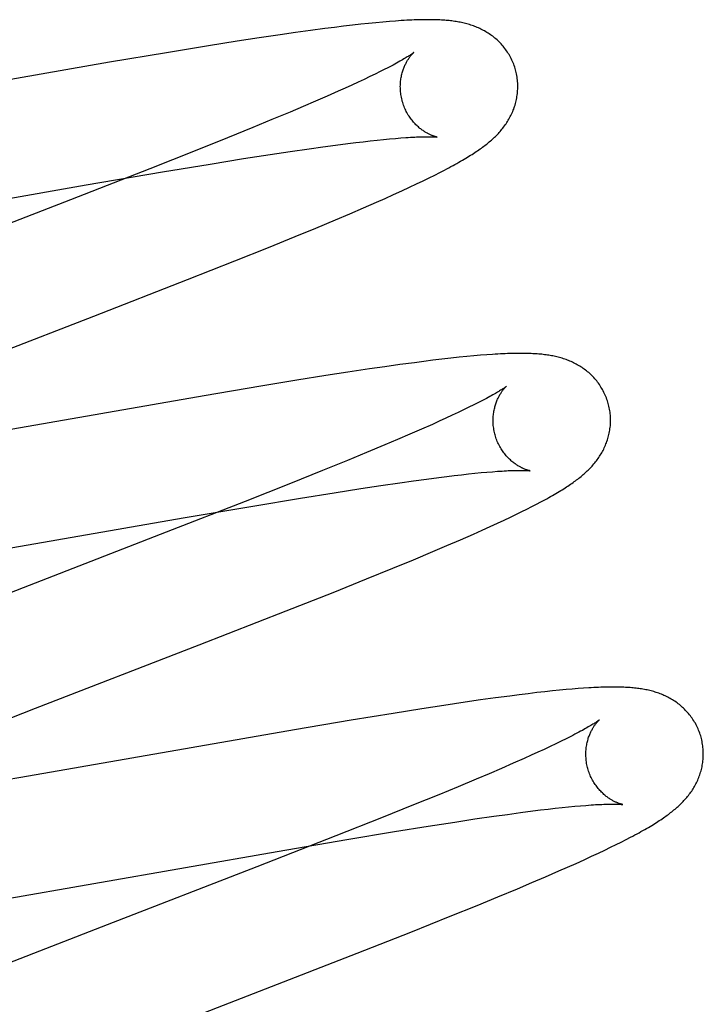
# Model space of a CAD drawing. Header units: inches. Extents: x 0 to 283, y 0 to 183.
# Tile 56 of 81: x 98.541 to 98.657, y 94.927 to 95.094. Entities that reach past the tile are written whole.
import ezdxf

# ---------------------------------------------------------------- set-up
doc = ezdxf.new("R2010")
doc.units = ezdxf.units.IN
doc.header["$LTSCALE"] = 15.583333
doc.header["$MEASUREMENT"] = 0
doc.linetypes.add('HIDDEN', pattern=[0.2, 0.1, -0.1])
doc.layers.add('DEFAULT_2', color=8, linetype='HIDDEN')

msp = doc.modelspace()

# ---------------------------------------------------------------- linework, layer by layer
at = {"layer": 'DEFAULT_2', "color": 8, "linetype": 'HIDDEN'}
for p, q in [((98.59005, 95.0924), (98.58752, 95.09205)), ((98.5925, 95.09272), (98.59005, 95.0924)), ((98.59411, 95.09293), (98.5925, 95.09272)), ((98.59567, 95.09312), (98.59411, 95.09293)), ((98.59717, 95.0933), (98.59567, 95.09312)), ((98.59859, 95.09346), (98.59717, 95.0933)), ((98.59993, 95.0936), (98.59859, 95.09346)), ((98.60118, 95.09372), (98.59993, 95.0936)), ((98.60236, 95.09383), (98.60118, 95.09372)), ((98.60347, 95.09392), (98.60236, 95.09383)), ((98.58129, 95.09113), (98.57754, 95.09055)), ((98.58491, 95.09167), (98.58129, 95.09113)), ((98.58752, 95.09205), (98.58491, 95.09167)), ((98.57267, 95.08978), (98.56552, 95.08861)), ((98.57754, 95.09055), (98.57267, 95.08978)), ((98.56552, 95.08861), (98.55586, 95.08698)), ((98.55586, 95.08698), (98.51056, 95.07909)), ((98.60272, 95.0858), (98.60193, 95.0854)), ((98.5992, 95.08408), (98.59818, 95.0836)), ((98.60017, 95.08454), (98.5992, 95.08408)), ((98.60108, 95.08498), (98.60017, 95.08454)), ((98.60193, 95.0854), (98.60108, 95.08498)), ((98.59597, 95.08259), (98.59478, 95.08206)), ((98.5971, 95.08311), (98.59597, 95.08259)), ((98.59818, 95.0836), (98.5971, 95.08311)), ((98.5929, 95.08122), (98.59091, 95.08036)), ((98.59478, 95.08206), (98.5929, 95.08122)), ((98.5888, 95.07945), (98.58659, 95.07852)), ((98.59091, 95.08036), (98.5888, 95.07945)), ((98.58659, 95.07852), (98.58349, 95.07722)), ((98.58022, 95.07587), (98.5759, 95.07412)), ((98.58349, 95.07722), (98.58022, 95.07587)), ((98.5759, 95.07412), (98.57042, 95.07192)), ((98.60352, 95.07395), (98.6045, 95.07404)), ((98.6045, 95.07404), (98.60542, 95.07411)), ((98.58983, 95.07227), (98.59214, 95.07259)), ((98.59214, 95.07259), (98.59433, 95.07289)), ((98.59433, 95.07289), (98.59642, 95.07316)), ((98.59642, 95.07316), (98.59774, 95.07332)), ((98.59774, 95.07332), (98.59901, 95.07347)), ((98.59901, 95.07347), (98.60022, 95.07361)), ((98.60022, 95.07361), (98.60138, 95.07374)), ((98.60138, 95.07374), (98.60248, 95.07385)), ((98.60248, 95.07385), (98.60352, 95.07395)), ((98.57042, 95.07192), (98.56267, 95.06885)), ((98.57867, 95.07058), (98.58317, 95.07129)), ((98.58317, 95.07129), (98.58659, 95.0718)), ((98.58659, 95.0718), (98.58983, 95.07227)), ((98.56486, 95.06832), (98.57295, 95.06966)), ((98.57295, 95.06966), (98.57867, 95.07058)), ((98.56267, 95.06885), (98.54918, 95.06359)), ((98.55187, 95.0661), (98.56486, 95.06832)), ((98.60924, 95.06682), (98.61026, 95.06731)), ((98.61026, 95.06731), (98.61119, 95.06778)), ((98.61119, 95.06778), (98.61204, 95.06821)), ((98.61204, 95.06821), (98.61285, 95.06863)), ((98.50507, 95.05795), (98.55187, 95.0661)), ((98.60557, 95.06509), (98.6069, 95.06571)), ((98.6069, 95.06571), (98.60812, 95.06628)), ((98.60812, 95.06628), (98.60924, 95.06682)), ((98.60276, 95.06382), (98.60418, 95.06446)), ((98.60418, 95.06446), (98.60557, 95.06509)), ((98.54918, 95.06359), (98.51696, 95.05111)), ((98.59906, 95.0622), (98.60131, 95.06318)), ((98.60131, 95.06318), (98.60276, 95.06382)), ((98.5943, 95.06017), (98.59673, 95.06119)), ((98.59673, 95.06119), (98.59906, 95.0622)), ((98.59095, 95.05877), (98.5943, 95.06017)), ((98.58289, 95.05548), (98.58745, 95.05733)), ((98.58745, 95.05733), (98.59095, 95.05877)), ((98.57716, 95.05318), (98.58289, 95.05548)), ((98.56913, 95.05001), (98.57716, 95.05318)), ((98.55316, 95.04379), (98.56913, 95.05001)), ((98.52748, 95.03385), (98.55316, 95.04379)), ((98.619, 95.03711), (98.61787, 95.03701)), ((98.62005, 95.03719), (98.619, 95.03711)), ((98.60526, 95.03553), (98.60271, 95.03517)), ((98.60773, 95.03586), (98.60526, 95.03553)), ((98.60933, 95.03607), (98.60773, 95.03586)), ((98.61089, 95.03626), (98.60933, 95.03607)), ((98.61242, 95.03644), (98.61089, 95.03626)), ((98.61392, 95.03661), (98.61242, 95.03644)), ((98.61534, 95.03677), (98.61392, 95.03661)), ((98.61666, 95.0369), (98.61534, 95.03677)), ((98.61787, 95.03701), (98.61666, 95.0369)), ((98.59643, 95.03424), (98.59265, 95.03366)), ((98.60007, 95.03479), (98.59643, 95.03424)), ((98.60271, 95.03517), (98.60007, 95.03479)), ((98.58774, 95.03287), (98.5816, 95.03187)), ((98.59265, 95.03366), (98.58774, 95.03287)), ((98.5816, 95.03187), (98.57194, 95.03024)), ((98.57194, 95.03024), (98.52662, 95.02235)), ((98.61863, 95.02907), (98.61785, 95.02868)), ((98.61516, 95.02737), (98.61415, 95.0269)), ((98.61612, 95.02783), (98.61516, 95.02737)), ((98.61701, 95.02826), (98.61612, 95.02783)), ((98.61785, 95.02868), (98.61701, 95.02826)), ((98.61079, 95.02536), (98.60893, 95.02454)), ((98.61196, 95.02589), (98.61079, 95.02536)), ((98.61309, 95.0264), (98.61196, 95.02589)), ((98.61415, 95.0269), (98.61309, 95.0264)), ((98.60893, 95.02454), (98.60695, 95.02368)), ((98.60487, 95.02278), (98.60268, 95.02185)), ((98.60695, 95.02368), (98.60487, 95.02278)), ((98.5996, 95.02056), (98.59635, 95.01922)), ((98.60268, 95.02185), (98.5996, 95.02056)), ((98.59635, 95.01922), (98.59207, 95.01748)), ((98.59207, 95.01748), (98.58663, 95.0153)), ((98.61692, 95.01692), (98.61803, 95.01703)), ((98.61803, 95.01703), (98.61908, 95.01714)), ((98.61908, 95.01714), (98.62008, 95.01723)), ((98.62008, 95.01723), (98.62101, 95.0173)), ((98.60203, 95.01496), (98.60528, 95.01543)), ((98.60528, 95.01543), (98.6076, 95.01576)), ((98.6076, 95.01576), (98.60981, 95.01606)), ((98.60981, 95.01606), (98.61191, 95.01633)), ((98.61191, 95.01633), (98.61325, 95.0165)), ((98.61325, 95.0165), (98.61453, 95.01665)), ((98.61453, 95.01665), (98.61575, 95.01679)), ((98.61575, 95.01679), (98.61692, 95.01692)), ((98.58663, 95.0153), (98.57892, 95.01224)), ((98.58835, 95.01281), (98.59408, 95.01373)), ((98.59408, 95.01373), (98.5986, 95.01444)), ((98.5986, 95.01444), (98.60203, 95.01496)), ((98.57892, 95.01224), (98.5655, 95.007)), ((98.58023, 95.01146), (98.58835, 95.01281)), ((98.6285, 95.01176), (98.62924, 95.01215)), ((98.56835, 95.00943), (98.58023, 95.01146)), ((98.62509, 95.01005), (98.62602, 95.01051)), ((98.62602, 95.01051), (98.62689, 95.01094)), ((98.62689, 95.01094), (98.62772, 95.01136)), ((98.62772, 95.01136), (98.6285, 95.01176)), ((98.52163, 95.00129), (98.56835, 95.00943)), ((98.62187, 95.00853), (98.62302, 95.00907)), ((98.62302, 95.00907), (98.62409, 95.00958)), ((98.62409, 95.00958), (98.62509, 95.01005)), ((98.5655, 95.007), (98.52779, 94.99239)), ((98.61781, 95.0067), (98.61925, 95.00734)), ((98.61925, 95.00734), (98.62061, 95.00796)), ((98.62061, 95.00796), (98.62187, 95.00853)), ((98.61327, 95.00473), (98.61558, 95.00572)), ((98.61558, 95.00572), (98.61781, 95.0067)), ((98.60756, 95.00232), (98.61088, 95.00371)), ((98.61088, 95.00371), (98.61327, 95.00473)), ((98.60409, 95.00089), (98.60756, 95.00232)), ((98.59957, 94.99905), (98.60409, 95.00089)), ((98.59389, 94.99676), (98.59957, 94.99905)), ((98.58592, 94.99361), (98.59389, 94.99676)), ((98.57111, 94.98783), (98.58592, 94.99361)), ((98.54324, 94.97705), (98.57111, 94.98783)), ((98.63355, 94.98021), (98.63243, 94.98011)), ((98.6346, 94.98031), (98.63355, 94.98021)), ((98.63559, 94.98038), (98.6346, 94.98031)), ((98.63653, 94.98045), (98.63559, 94.98038)), ((98.61899, 94.97845), (98.61637, 94.97807)), ((98.62152, 94.9788), (98.61899, 94.97845)), ((98.62399, 94.97913), (98.62152, 94.9788)), ((98.62559, 94.97933), (98.62399, 94.97913)), ((98.62712, 94.97952), (98.62559, 94.97933)), ((98.62858, 94.9797), (98.62712, 94.97952)), ((98.62994, 94.97985), (98.62858, 94.9797)), ((98.63123, 94.97999), (98.62994, 94.97985)), ((98.63243, 94.98011), (98.63123, 94.97999)), ((98.52881, 94.97141), (98.54324, 94.97705)), ((98.609, 94.97695), (98.60412, 94.97618)), ((98.61275, 94.97753), (98.609, 94.97695)), ((98.61637, 94.97807), (98.61275, 94.97753)), ((98.60412, 94.97618), (98.59698, 94.97501)), ((98.59698, 94.97501), (98.58731, 94.97338)), ((98.58731, 94.97338), (98.54203, 94.96549)), ((98.63356, 94.97184), (98.63271, 94.97143)), ((98.63434, 94.97224), (98.63356, 94.97184)), ((98.63085, 94.97053), (98.62983, 94.97005)), ((98.63181, 94.97099), (98.63085, 94.97053)), ((98.63271, 94.97143), (98.63181, 94.97099)), ((98.62643, 94.96851), (98.62456, 94.96768)), ((98.62762, 94.96904), (98.62643, 94.96851)), ((98.62875, 94.96955), (98.62762, 94.96904)), ((98.62983, 94.97005), (98.62875, 94.96955)), ((98.62257, 94.96681), (98.62047, 94.96591)), ((98.62456, 94.96768), (98.62257, 94.96681)), ((98.54203, 94.96549), (98.52806, 94.9631)), ((98.62047, 94.96591), (98.61826, 94.96497)), ((98.61517, 94.96368), (98.6119, 94.96233)), ((98.61826, 94.96497), (98.61517, 94.96368)), ((98.6119, 94.96233), (98.60759, 94.96058)), ((98.60759, 94.96058), (98.60212, 94.95839)), ((98.6305, 94.95988), (98.63172, 94.96002)), ((98.63172, 94.96002), (98.63288, 94.96015)), ((98.63288, 94.96015), (98.63398, 94.96026)), ((98.63398, 94.96026), (98.63503, 94.96036)), ((98.63503, 94.96036), (98.63601, 94.96045)), ((98.63601, 94.96045), (98.63694, 94.96052)), ((98.60212, 94.95839), (98.59437, 94.95532)), ((98.61803, 94.9582), (98.62128, 94.95867)), ((98.62128, 94.95867), (98.6236, 94.95899)), ((98.6236, 94.95899), (98.6258, 94.95929)), ((98.6258, 94.95929), (98.6279, 94.95956)), ((98.6279, 94.95956), (98.62922, 94.95973)), ((98.62922, 94.95973), (98.6305, 94.95988)), ((98.60436, 94.95605), (98.61009, 94.95698)), ((98.61009, 94.95698), (98.61461, 94.95768)), ((98.61461, 94.95768), (98.61803, 94.9582)), ((98.59437, 94.95532), (98.58089, 94.95006)), ((98.59624, 94.9547), (98.60436, 94.95605)), ((98.64376, 94.9547), (98.64454, 94.9551)), ((98.58435, 94.95267), (98.59624, 94.9547)), ((98.64013, 94.9529), (98.64113, 94.95338)), ((98.64113, 94.95338), (98.64206, 94.95384)), ((98.64206, 94.95384), (98.64294, 94.95428)), ((98.64294, 94.95428), (98.64376, 94.9547)), ((98.53755, 94.94452), (98.58435, 94.95267)), ((98.63662, 94.95127), (98.63789, 94.95185)), ((98.63789, 94.95185), (98.63905, 94.95239)), ((98.63905, 94.95239), (98.64013, 94.9529)), ((98.58089, 94.95006), (98.55544, 94.94021)), ((98.63234, 94.94935), (98.63381, 94.95)), ((98.63381, 94.95), (98.63525, 94.95064)), ((98.63525, 94.95064), (98.63662, 94.95127)), ((98.62773, 94.94737), (98.63008, 94.94837)), ((98.63008, 94.94837), (98.63234, 94.94935)), ((98.6253, 94.94634), (98.62773, 94.94737)), ((98.61841, 94.94349), (98.62192, 94.94493)), ((98.62192, 94.94493), (98.6253, 94.94634)), ((98.61384, 94.94164), (98.61841, 94.94349)), ((98.60711, 94.93895), (98.61384, 94.94164)), ((98.55544, 94.94021), (98.53751, 94.93322)), ((98.598, 94.93536), (98.60711, 94.93895)), ((98.55069, 94.91701), (98.598, 94.93536))]:
    msp.add_line(p, q, dxfattribs=at)
for points in [[(98.62495, 95.08571), (98.62489, 95.08592), (98.62481, 95.08617), (98.62472, 95.08641), (98.62464, 95.08666), (98.62454, 95.0869), (98.62444, 95.08714), (98.62433, 95.08737), (98.62422, 95.0876), (98.6241, 95.08783), (98.62398, 95.08806), (98.62385, 95.08828), (98.62372, 95.0885), (98.62358, 95.08872), (98.62344, 95.08893), (98.62329, 95.08913), (98.62314, 95.08934), (98.62298, 95.08953), (98.62282, 95.08973), (98.62266, 95.08992), (98.6225, 95.0901), (98.62233, 95.09028), (98.62215, 95.09045), (98.62198, 95.09062), (98.6218, 95.09079), (98.62162, 95.09095), (98.62144, 95.0911), (98.62125, 95.09125), (98.62107, 95.0914), (98.62088, 95.09154), (98.62068, 95.09168), (98.62049, 95.09181), (98.62029, 95.09194), (98.62009, 95.09207), (98.61989, 95.09219), (98.61968, 95.09231), (98.61948, 95.09242), (98.61927, 95.09253), (98.61906, 95.09263), (98.61885, 95.09273), (98.61864, 95.09283), (98.61843, 95.09292), (98.61821, 95.09301), (98.618, 95.09309), (98.61778, 95.09317), (98.61756, 95.09325), (98.61734, 95.09332), (98.61711, 95.09339), (98.61689, 95.09346), (98.61666, 95.09352), (98.61644, 95.09358), (98.61621, 95.09364), (98.61598, 95.09369), (98.61576, 95.09374), (98.61553, 95.09379), (98.6153, 95.09383), (98.61507, 95.09387), (98.61483, 95.09391), (98.6146, 95.09395), (98.61436, 95.09398), (98.61413, 95.09401), (98.61388, 95.09404), (98.61364, 95.09407), (98.61339, 95.09409), (98.61314, 95.09411), (98.61289, 95.09413), (98.61263, 95.09415), (98.61236, 95.09417), (98.61209, 95.09418), (98.61181, 95.0942), (98.61152, 95.09421), (98.61122, 95.09422), (98.61092, 95.09422), (98.6106, 95.09423), (98.61028, 95.09423), (98.60994, 95.09423), (98.6096, 95.09423), (98.60924, 95.09423), (98.60887, 95.09422), (98.60849, 95.09421), (98.6081, 95.0942), (98.6077, 95.09418), (98.60729, 95.09417), (98.60686, 95.09415), (98.60642, 95.09413), (98.60597, 95.0941), (98.6055, 95.09407), (98.60501, 95.09404), (98.60452, 95.094), (98.60347, 95.09392)], [(98.60763, 95.08864), (98.60762, 95.08864), (98.60761, 95.08863), (98.60758, 95.08861), (98.60755, 95.08858), (98.60751, 95.08855), (98.60746, 95.08852), (98.6074, 95.08847), (98.60733, 95.08842), (98.60725, 95.08837), (98.60716, 95.08831), (98.60706, 95.08824), (98.60694, 95.08816), (98.60681, 95.08808), (98.60667, 95.08799), (98.60651, 95.08789), (98.60634, 95.08778), (98.60615, 95.08767), (98.60595, 95.08755), (98.60573, 95.08742), (98.6055, 95.08729), (98.60525, 95.08715), (98.60499, 95.087), (98.60471, 95.08685), (98.60442, 95.08669), (98.60411, 95.08652), (98.60378, 95.08635), (98.60344, 95.08617), (98.60309, 95.08599), (98.60272, 95.0858)], [(98.60568, 95.08035), (98.60563, 95.08055), (98.60557, 95.08078), (98.60552, 95.08102), (98.60548, 95.08125), (98.60544, 95.08149), (98.60541, 95.08172), (98.60538, 95.08195), (98.60536, 95.08219), (98.60535, 95.08242), (98.60535, 95.08265), (98.60534, 95.08288), (98.60535, 95.0831), (98.60536, 95.08332), (98.60537, 95.08354), (98.60539, 95.08376), (98.60542, 95.08397), (98.60545, 95.08418), (98.60548, 95.08439), (98.60552, 95.08459), (98.60556, 95.08479), (98.60561, 95.08498), (98.60566, 95.08516), (98.60571, 95.08534), (98.60576, 95.08552), (98.60582, 95.08569), (98.60588, 95.08585), (98.60593, 95.08601), (98.606, 95.08616), (98.60606, 95.08631), (98.60612, 95.08646), (98.60619, 95.0866), (98.60625, 95.08673), (98.60632, 95.08686), (98.60639, 95.08699), (98.60645, 95.08711), (98.60652, 95.08722), (98.60658, 95.08733), (98.60665, 95.08744), (98.60672, 95.08754), (98.60678, 95.08764), (98.60684, 95.08773), (98.60691, 95.08782), (98.60697, 95.0879), (98.60703, 95.08798), (98.60709, 95.08806), (98.60715, 95.08813), (98.6072, 95.0882), (98.60726, 95.08826), (98.60731, 95.08832), (98.60736, 95.08837), (98.6074, 95.08842), (98.60744, 95.08847), (98.60748, 95.08851), (98.60752, 95.08854), (98.60755, 95.08857), (98.60757, 95.0886), (98.6076, 95.08862), (98.60761, 95.08863), (98.60762, 95.08864), (98.60763, 95.08864)], [(98.61285, 95.06863), (98.61323, 95.06883), (98.6136, 95.06902), (98.61396, 95.06922), (98.61431, 95.06941), (98.61464, 95.06959), (98.61497, 95.06978), (98.61529, 95.06996), (98.6156, 95.07013), (98.6159, 95.07031), (98.6162, 95.07048), (98.61648, 95.07065), (98.61676, 95.07082), (98.61703, 95.07098), (98.61729, 95.07115), (98.61755, 95.07131), (98.61779, 95.07147), (98.61804, 95.07163), (98.61827, 95.07178), (98.6185, 95.07194), (98.61872, 95.07209), (98.61893, 95.07224), (98.61914, 95.07239), (98.61935, 95.07254), (98.61955, 95.07269), (98.61974, 95.07283), (98.61993, 95.07298), (98.62012, 95.07313), (98.62031, 95.07328), (98.62049, 95.07343), (98.62067, 95.07359), (98.62085, 95.07374), (98.62102, 95.0739), (98.6212, 95.07406), (98.62137, 95.07422), (98.62154, 95.07438), (98.6217, 95.07455), (98.62186, 95.07471), (98.62203, 95.07488), (98.62218, 95.07506), (98.62234, 95.07523), (98.62249, 95.07541), (98.62264, 95.07559), (98.62279, 95.07577), (98.62293, 95.07596), (98.62307, 95.07614), (98.62321, 95.07633), (98.62334, 95.07652), (98.62347, 95.07671), (98.62359, 95.07691), (98.62372, 95.07711), (98.62383, 95.07731), (98.62395, 95.07752), (98.62406, 95.07773), (98.62417, 95.07794), (98.62427, 95.07816), (98.62437, 95.07837), (98.62447, 95.07859), (98.62456, 95.07881), (98.62464, 95.07903), (98.62472, 95.07926), (98.6248, 95.07948), (98.62487, 95.07971), (98.62494, 95.07995), (98.625, 95.08018), (98.62506, 95.08042), (98.62511, 95.08067), (98.62516, 95.08091), (98.6252, 95.08116), (98.62524, 95.0814), (98.62527, 95.08165), (98.62529, 95.08191), (98.62531, 95.08216), (98.62533, 95.08241), (98.62534, 95.08267), (98.62534, 95.08293), (98.62533, 95.08318), (98.62532, 95.08344), (98.6253, 95.0837), (98.62528, 95.08396), (98.62525, 95.08422), (98.62521, 95.08447), (98.62517, 95.08473), (98.62512, 95.08499), (98.62507, 95.08524), (98.625, 95.08549), (98.62495, 95.08571)], [(98.61163, 95.07425), (98.61163, 95.07425), (98.61162, 95.07425), (98.61161, 95.07425), (98.61159, 95.07426), (98.61156, 95.07426), (98.61152, 95.07427), (98.61148, 95.07428), (98.61143, 95.07429), (98.61138, 95.07431), (98.61132, 95.07432), (98.61125, 95.07434), (98.61118, 95.07436), (98.61111, 95.07439), (98.61103, 95.07441), (98.61095, 95.07444), (98.61086, 95.07448), (98.61077, 95.07451), (98.61068, 95.07455), (98.61058, 95.07459), (98.61048, 95.07463), (98.61038, 95.07468), (98.61027, 95.07473), (98.61016, 95.07478), (98.61005, 95.07484), (98.60994, 95.0749), (98.60982, 95.07496), (98.6097, 95.07503), (98.60958, 95.0751), (98.60946, 95.07518), (98.60934, 95.07526), (98.60921, 95.07535), (98.60908, 95.07544), (98.60895, 95.07554), (98.60882, 95.07564), (98.60868, 95.07574), (98.60855, 95.07585), (98.60841, 95.07597), (98.60828, 95.07609), (98.60814, 95.07622), (98.608, 95.07635), (98.60787, 95.07649), (98.60773, 95.07664), (98.60759, 95.07679), (98.60746, 95.07695), (98.60733, 95.07711), (98.6072, 95.07728), (98.60707, 95.07746), (98.60694, 95.07764), (98.60682, 95.07782), (98.6067, 95.07801), (98.60658, 95.07821), (98.60647, 95.07841), (98.60636, 95.07861), (98.60625, 95.07882), (98.60616, 95.07903), (98.60606, 95.07925), (98.60597, 95.07947), (98.60589, 95.07969), (98.60581, 95.07992), (98.60574, 95.08015), (98.60568, 95.08035)], [(98.60542, 95.07411), (98.60627, 95.07417), (98.60667, 95.0742), (98.60706, 95.07422), (98.60743, 95.07424), (98.60779, 95.07426), (98.60812, 95.07428), (98.60844, 95.07429), (98.60875, 95.0743), (98.60903, 95.07431), (98.6093, 95.07432), (98.60955, 95.07432), (98.60979, 95.07432), (98.61, 95.07432), (98.61021, 95.07432), (98.61039, 95.07432), (98.61056, 95.07432), (98.61072, 95.07431), (98.61086, 95.07431), (98.61099, 95.0743), (98.6111, 95.0743), (98.6112, 95.07429), (98.61129, 95.07428), (98.61137, 95.07428), (98.61144, 95.07427), (98.6115, 95.07427), (98.61154, 95.07426), (98.61158, 95.07426), (98.61161, 95.07425), (98.61162, 95.07425), (98.61163, 95.07425)], [(98.64074, 95.02891), (98.64068, 95.02913), (98.6406, 95.02938), (98.64052, 95.02962), (98.64043, 95.02987), (98.64033, 95.03011), (98.64023, 95.03035), (98.64012, 95.03058), (98.64001, 95.03081), (98.63989, 95.03104), (98.63977, 95.03127), (98.63964, 95.03149), (98.6395, 95.03171), (98.63937, 95.03193), (98.63922, 95.03214), (98.63908, 95.03235), (98.63893, 95.03255), (98.63877, 95.03275), (98.63861, 95.03294), (98.63845, 95.03313), (98.63828, 95.03331), (98.63811, 95.03349), (98.63794, 95.03367), (98.63776, 95.03384), (98.63759, 95.034), (98.63741, 95.03416), (98.63722, 95.03432), (98.63704, 95.03447), (98.63685, 95.03461), (98.63666, 95.03476), (98.63647, 95.03489), (98.63627, 95.03503), (98.63607, 95.03516), (98.63587, 95.03528), (98.63567, 95.0354), (98.63546, 95.03552), (98.63526, 95.03563), (98.63505, 95.03574), (98.63484, 95.03585), (98.63463, 95.03595), (98.63442, 95.03604), (98.63421, 95.03613), (98.63399, 95.03622), (98.63378, 95.0363), (98.63356, 95.03638), (98.63334, 95.03646), (98.63312, 95.03653), (98.63289, 95.0366), (98.63267, 95.03667), (98.63244, 95.03673), (98.63222, 95.03679), (98.63199, 95.03685), (98.63176, 95.0369), (98.63153, 95.03695), (98.6313, 95.037), (98.63107, 95.03704), (98.63084, 95.03708), (98.63061, 95.03712), (98.63037, 95.03716), (98.63014, 95.03719), (98.6299, 95.03722), (98.62966, 95.03725), (98.62942, 95.03728), (98.62917, 95.0373), (98.62892, 95.03732), (98.62866, 95.03734), (98.6284, 95.03736), (98.62814, 95.03738), (98.62787, 95.03739), (98.62759, 95.03741), (98.6273, 95.03742), (98.62701, 95.03743), (98.62671, 95.03743), (98.6264, 95.03744), (98.62609, 95.03744), (98.62576, 95.03744), (98.62543, 95.03744), (98.62508, 95.03744), (98.62473, 95.03743), (98.62437, 95.03742), (98.62399, 95.03741), (98.62361, 95.0374), (98.62321, 95.03738), (98.6228, 95.03736), (98.62238, 95.03734), (98.62194, 95.03732), (98.62149, 95.03729), (98.62103, 95.03726), (98.62005, 95.03719)], [(98.62342, 95.03185), (98.62341, 95.03185), (98.6234, 95.03184), (98.62338, 95.03182), (98.62335, 95.0318), (98.62332, 95.03177), (98.62327, 95.03174), (98.62322, 95.0317), (98.62315, 95.03165), (98.62308, 95.0316), (98.62299, 95.03154), (98.6229, 95.03148), (98.62279, 95.03141), (98.62267, 95.03133), (98.62254, 95.03125), (98.6224, 95.03116), (98.62225, 95.03107), (98.62209, 95.03096), (98.62191, 95.03086), (98.62172, 95.03075), (98.62152, 95.03063), (98.6213, 95.0305), (98.62107, 95.03037), (98.62083, 95.03024), (98.62057, 95.03009), (98.62029, 95.02994), (98.61999, 95.02978), (98.61968, 95.02962), (98.61935, 95.02944), (98.619, 95.02926), (98.61863, 95.02907)], [(98.62147, 95.02356), (98.62142, 95.02376), (98.62136, 95.02399), (98.62131, 95.02422), (98.62127, 95.02446), (98.62123, 95.02469), (98.6212, 95.02493), (98.62117, 95.02516), (98.62116, 95.02539), (98.62114, 95.02562), (98.62114, 95.02585), (98.62113, 95.02608), (98.62114, 95.0263), (98.62115, 95.02653), (98.62116, 95.02675), (98.62118, 95.02696), (98.62121, 95.02717), (98.62124, 95.02738), (98.62127, 95.02759), (98.62131, 95.02779), (98.62135, 95.02798), (98.6214, 95.02817), (98.62145, 95.02836), (98.6215, 95.02854), (98.62155, 95.02871), (98.6216, 95.02888), (98.62166, 95.02905), (98.62172, 95.02921), (98.62178, 95.02936), (98.62185, 95.02951), (98.62191, 95.02966), (98.62197, 95.0298), (98.62204, 95.02993), (98.6221, 95.03006), (98.62217, 95.03018), (98.62224, 95.0303), (98.6223, 95.03042), (98.62237, 95.03053), (98.62243, 95.03064), (98.6225, 95.03074), (98.62256, 95.03084), (98.62263, 95.03093), (98.62269, 95.03102), (98.62275, 95.0311), (98.62281, 95.03118), (98.62287, 95.03126), (98.62293, 95.03133), (98.62299, 95.0314), (98.62304, 95.03146), (98.62309, 95.03152), (98.62314, 95.03157), (98.62319, 95.03162), (98.62323, 95.03167), (98.62327, 95.03171), (98.6233, 95.03174), (98.62334, 95.03178), (98.62336, 95.0318), (98.62338, 95.03182), (98.6234, 95.03184), (98.62341, 95.03185), (98.62342, 95.03185)], [(98.62924, 95.01215), (98.62959, 95.01234), (98.62994, 95.01253), (98.63027, 95.01271), (98.6306, 95.01289), (98.63092, 95.01307), (98.63123, 95.01325), (98.63153, 95.01342), (98.63182, 95.01359), (98.6321, 95.01376), (98.63238, 95.01392), (98.63264, 95.01408), (98.6329, 95.01424), (98.63315, 95.0144), (98.6334, 95.01456), (98.63364, 95.01471), (98.63387, 95.01486), (98.6341, 95.01501), (98.63432, 95.01516), (98.63453, 95.01531), (98.63474, 95.01546), (98.63495, 95.01561), (98.63515, 95.01575), (98.63535, 95.0159), (98.63554, 95.01605), (98.63573, 95.0162), (98.63592, 95.01634), (98.6361, 95.01649), (98.63628, 95.01665), (98.63646, 95.0168), (98.63664, 95.01695), (98.63682, 95.01711), (98.63699, 95.01727), (98.63716, 95.01743), (98.63733, 95.01759), (98.63749, 95.01776), (98.63766, 95.01792), (98.63782, 95.01809), (98.63798, 95.01827), (98.63813, 95.01844), (98.63829, 95.01862), (98.63844, 95.0188), (98.63858, 95.01898), (98.63872, 95.01917), (98.63886, 95.01935), (98.639, 95.01954), (98.63913, 95.01973), (98.63926, 95.01993), (98.63938, 95.02012), (98.63951, 95.02032), (98.63963, 95.02053), (98.63974, 95.02073), (98.63985, 95.02094), (98.63996, 95.02115), (98.64006, 95.02137), (98.64016, 95.02158), (98.64026, 95.0218), (98.64035, 95.02202), (98.64043, 95.02224), (98.64051, 95.02247), (98.64059, 95.0227), (98.64066, 95.02293), (98.64073, 95.02316), (98.64079, 95.0234), (98.64085, 95.02363), (98.6409, 95.02388), (98.64095, 95.02412), (98.64099, 95.02437), (98.64103, 95.02461), (98.64106, 95.02486), (98.64109, 95.02512), (98.64111, 95.02537), (98.64112, 95.02562), (98.64113, 95.02588), (98.64113, 95.02614), (98.64112, 95.02639), (98.64111, 95.02665), (98.64109, 95.02691), (98.64107, 95.02717), (98.64104, 95.02743), (98.641, 95.02768), (98.64096, 95.02794), (98.64091, 95.0282), (98.64086, 95.02845), (98.6408, 95.0287), (98.64074, 95.02891)], [(98.62742, 95.01746), (98.62742, 95.01746), (98.62742, 95.01746), (98.6274, 95.01746), (98.62738, 95.01747), (98.62735, 95.01747), (98.62731, 95.01748), (98.62727, 95.01749), (98.62722, 95.0175), (98.62716, 95.01752), (98.6271, 95.01753), (98.62704, 95.01755), (98.62697, 95.01757), (98.62689, 95.0176), (98.62682, 95.01763), (98.62673, 95.01765), (98.62665, 95.01769), (98.62656, 95.01772), (98.62646, 95.01776), (98.62637, 95.0178), (98.62627, 95.01784), (98.62616, 95.01789), (98.62606, 95.01794), (98.62595, 95.01799), (98.62584, 95.01805), (98.62573, 95.01811), (98.62561, 95.01817), (98.62549, 95.01824), (98.62537, 95.01832), (98.62525, 95.01839), (98.62512, 95.01847), (98.625, 95.01856), (98.62487, 95.01865), (98.62474, 95.01875), (98.6246, 95.01885), (98.62447, 95.01895), (98.62434, 95.01906), (98.6242, 95.01918), (98.62407, 95.0193), (98.62393, 95.01943), (98.62379, 95.01957), (98.62365, 95.01971), (98.62352, 95.01985), (98.62338, 95.02), (98.62325, 95.02016), (98.62311, 95.02032), (98.62298, 95.02049), (98.62285, 95.02067), (98.62273, 95.02085), (98.62261, 95.02103), (98.62249, 95.02122), (98.62237, 95.02142), (98.62226, 95.02162), (98.62215, 95.02182), (98.62204, 95.02203), (98.62195, 95.02224), (98.62185, 95.02246), (98.62176, 95.02268), (98.62168, 95.0229), (98.6216, 95.02313), (98.62153, 95.02336), (98.62147, 95.02356)], [(98.62101, 95.0173), (98.62188, 95.01737), (98.62229, 95.0174), (98.62267, 95.01742), (98.62304, 95.01744), (98.62339, 95.01746), (98.62372, 95.01748), (98.62404, 95.01749), (98.62433, 95.0175), (98.62462, 95.01751), (98.62488, 95.01752), (98.62513, 95.01753), (98.62537, 95.01753), (98.62559, 95.01753), (98.6258, 95.01753), (98.626, 95.01753), (98.62618, 95.01753), (98.62634, 95.01753), (98.6265, 95.01752), (98.62664, 95.01752), (98.62677, 95.01751), (98.62688, 95.0175), (98.62699, 95.0175), (98.62708, 95.01749), (98.62716, 95.01749), (98.62723, 95.01748), (98.62728, 95.01748), (98.62733, 95.01747), (98.62737, 95.01747), (98.62739, 95.01746), (98.62741, 95.01746), (98.62742, 95.01746)], [(98.65653, 94.97212), (98.65647, 94.97234), (98.65639, 94.97258), (98.65631, 94.97283), (98.65622, 94.97307), (98.65612, 94.97331), (98.65602, 94.97355), (98.65591, 94.97379), (98.6558, 94.97402), (98.65568, 94.97425), (98.65556, 94.97448), (98.65543, 94.9747), (98.6553, 94.97492), (98.65516, 94.97513), (98.65502, 94.97534), (98.65487, 94.97555), (98.65472, 94.97575), (98.65457, 94.97595), (98.65441, 94.97614), (98.65424, 94.97633), (98.65408, 94.97652), (98.65391, 94.97669), (98.65374, 94.97687), (98.65356, 94.97704), (98.65338, 94.9772), (98.6532, 94.97736), (98.65302, 94.97752), (98.65284, 94.97767), (98.65265, 94.97782), (98.65246, 94.97796), (98.65227, 94.9781), (98.65207, 94.97823), (98.65187, 94.97836), (98.65167, 94.97848), (98.65147, 94.97861), (98.65127, 94.97872), (98.65106, 94.97884), (98.65085, 94.97894), (98.65064, 94.97905), (98.65044, 94.97915), (98.65022, 94.97924), (98.65001, 94.97933), (98.6498, 94.97942), (98.64958, 94.97951), (98.64936, 94.97959), (98.64914, 94.97966), (98.64892, 94.97974), (98.6487, 94.97981), (98.64848, 94.97988), (98.64825, 94.97994), (98.64802, 94.98), (98.6478, 94.98005), (98.64757, 94.98011), (98.64734, 94.98016), (98.64711, 94.9802), (98.64688, 94.98025), (98.64665, 94.98029), (98.64642, 94.98033), (98.64619, 94.98036), (98.64595, 94.9804), (98.64571, 94.98043), (98.64547, 94.98046), (98.64523, 94.98048), (98.64499, 94.98051), (98.64473, 94.98053), (98.64448, 94.98055), (98.64422, 94.98057), (98.64395, 94.98059), (98.64368, 94.9806), (98.6434, 94.98061), (98.64311, 94.98062), (98.64282, 94.98063), (98.64252, 94.98064), (98.64221, 94.98065), (98.64189, 94.98065), (98.64157, 94.98065), (98.64124, 94.98065), (98.6409, 94.98064), (98.64055, 94.98064), (98.64019, 94.98063), (98.63982, 94.98062), (98.63945, 94.98061), (98.63906, 94.98059), (98.63866, 94.98058), (98.63826, 94.98056), (98.63784, 94.98053), (98.63742, 94.98051), (98.63653, 94.98045)], [(98.63921, 94.97506), (98.6392, 94.97506), (98.63919, 94.97504), (98.63917, 94.97503), (98.63914, 94.975), (98.6391, 94.97497), (98.63905, 94.97494), (98.63899, 94.9749), (98.63892, 94.97485), (98.63884, 94.97479), (98.63875, 94.97473), (98.63865, 94.97466), (98.63854, 94.97459), (98.63841, 94.9745), (98.63827, 94.97441), (98.63811, 94.97432), (98.63794, 94.97421), (98.63776, 94.9741), (98.63756, 94.97398), (98.63734, 94.97386), (98.63711, 94.97372), (98.63686, 94.97358), (98.6366, 94.97344), (98.63633, 94.97328), (98.63603, 94.97313), (98.63573, 94.97296), (98.6354, 94.97279), (98.63507, 94.97261), (98.63471, 94.97243), (98.63434, 94.97224)], [(98.63726, 94.96677), (98.63721, 94.96696), (98.63715, 94.9672), (98.6371, 94.96743), (98.63706, 94.96767), (98.63702, 94.9679), (98.63699, 94.96814), (98.63696, 94.96837), (98.63695, 94.9686), (98.63693, 94.96884), (98.63693, 94.96907), (98.63693, 94.96929), (98.63693, 94.96952), (98.63694, 94.96974), (98.63696, 94.96996), (98.63698, 94.97018), (98.637, 94.97039), (98.63703, 94.9706), (98.63707, 94.9708), (98.6371, 94.97101), (98.63715, 94.9712), (98.63719, 94.97139), (98.63724, 94.97158), (98.63729, 94.97176), (98.63734, 94.97193), (98.6374, 94.9721), (98.63746, 94.97227), (98.63752, 94.97243), (98.63758, 94.97258), (98.63764, 94.97273), (98.6377, 94.97288), (98.63777, 94.97301), (98.63783, 94.97315), (98.6379, 94.97328), (98.63797, 94.9734), (98.63803, 94.97352), (98.6381, 94.97364), (98.63816, 94.97375), (98.63823, 94.97385), (98.6383, 94.97396), (98.63836, 94.97405), (98.63842, 94.97415), (98.63849, 94.97423), (98.63855, 94.97432), (98.63861, 94.9744), (98.63867, 94.97447), (98.63873, 94.97455), (98.63878, 94.97461), (98.63884, 94.97468), (98.63889, 94.97473), (98.63894, 94.97479), (98.63898, 94.97484), (98.63902, 94.97488), (98.63906, 94.97492), (98.6391, 94.97496), (98.63913, 94.97499), (98.63916, 94.97501), (98.63918, 94.97503), (98.63919, 94.97505), (98.63921, 94.97506), (98.63921, 94.97506)], [(98.64454, 94.9551), (98.64491, 94.9553), (98.64528, 94.95549), (98.64563, 94.95568), (98.64598, 94.95587), (98.64631, 94.95606), (98.64664, 94.95624), (98.64695, 94.95642), (98.64726, 94.9566), (98.64756, 94.95677), (98.64785, 94.95694), (98.64814, 94.95711), (98.64841, 94.95728), (98.64868, 94.95744), (98.64894, 94.9576), (98.64919, 94.95776), (98.64943, 94.95792), (98.64967, 94.95808), (98.6499, 94.95823), (98.65013, 94.95839), (98.65035, 94.95854), (98.65056, 94.95869), (98.65077, 94.95884), (98.65097, 94.95898), (98.65117, 94.95913), (98.65136, 94.95928), (98.65155, 94.95943), (98.65174, 94.95958), (98.65192, 94.95973), (98.6521, 94.95988), (98.65228, 94.96003), (98.65246, 94.96019), (98.65263, 94.96034), (98.65281, 94.9605), (98.65298, 94.96066), (98.65314, 94.96082), (98.65331, 94.96099), (98.65347, 94.96116), (98.65363, 94.96133), (98.65379, 94.9615), (98.65394, 94.96167), (98.6541, 94.96185), (98.65424, 94.96203), (98.65439, 94.96221), (98.65453, 94.9624), (98.65467, 94.96258), (98.6548, 94.96277), (98.65494, 94.96296), (98.65506, 94.96315), (98.65519, 94.96335), (98.65531, 94.96355), (98.65543, 94.96375), (98.65554, 94.96396), (98.65565, 94.96417), (98.65576, 94.96438), (98.65586, 94.96459), (98.65596, 94.96481), (98.65606, 94.96503), (98.65615, 94.96525), (98.65623, 94.96547), (98.65631, 94.96569), (98.65639, 94.96592), (98.65646, 94.96615), (98.65653, 94.96638), (98.65659, 94.96662), (98.65665, 94.96686), (98.6567, 94.9671), (98.65674, 94.96734), (98.65679, 94.96759), (98.65682, 94.96783), (98.65685, 94.96808), (98.65688, 94.96834), (98.6569, 94.96859), (98.65691, 94.96884), (98.65692, 94.9691), (98.65692, 94.96935), (98.65691, 94.96961), (98.6569, 94.96987), (98.65688, 94.97013), (98.65686, 94.97038), (98.65683, 94.97064), (98.65679, 94.9709), (98.65675, 94.97115), (98.6567, 94.97141), (98.65665, 94.97166), (98.65659, 94.97191), (98.65653, 94.97212)], [(98.64321, 94.96067), (98.64321, 94.96067), (98.64321, 94.96067), (98.64319, 94.96067), (98.64317, 94.96068), (98.64314, 94.96068), (98.6431, 94.96069), (98.64306, 94.9607), (98.64301, 94.96071), (98.64296, 94.96073), (98.6429, 94.96074), (98.64284, 94.96076), (98.64277, 94.96078), (98.64269, 94.9608), (98.64262, 94.96083), (98.64253, 94.96086), (98.64245, 94.96089), (98.64236, 94.96093), (98.64226, 94.96096), (98.64217, 94.961), (98.64207, 94.96105), (98.64196, 94.96109), (98.64186, 94.96114), (98.64175, 94.9612), (98.64164, 94.96125), (98.64152, 94.96131), (98.64141, 94.96138), (98.64129, 94.96145), (98.64117, 94.96152), (98.64105, 94.9616), (98.64092, 94.96168), (98.64079, 94.96176), (98.64066, 94.96185), (98.64053, 94.96195), (98.6404, 94.96205), (98.64027, 94.96216), (98.64013, 94.96227), (98.64, 94.96238), (98.63986, 94.96251), (98.63973, 94.96263), (98.63959, 94.96277), (98.63945, 94.96291), (98.63931, 94.96305), (98.63918, 94.96321), (98.63904, 94.96336), (98.63891, 94.96353), (98.63878, 94.9637), (98.63865, 94.96387), (98.63852, 94.96405), (98.6384, 94.96424), (98.63828, 94.96443), (98.63816, 94.96462), (98.63805, 94.96482), (98.63794, 94.96503), (98.63784, 94.96524), (98.63774, 94.96545), (98.63764, 94.96567), (98.63755, 94.96589), (98.63747, 94.96611), (98.63739, 94.96634), (98.63732, 94.96657), (98.63726, 94.96677)], [(98.63694, 94.96052), (98.6378, 94.96059), (98.6382, 94.96061), (98.63859, 94.96064), (98.63896, 94.96066), (98.63932, 94.96068), (98.63966, 94.96069), (98.63998, 94.96071), (98.64029, 94.96072), (98.64058, 94.96073), (98.64086, 94.96073), (98.64112, 94.96074), (98.64136, 94.96074), (98.64158, 94.96074), (98.64179, 94.96074), (98.64198, 94.96074), (98.64215, 94.96073), (98.6423, 94.96073), (98.64244, 94.96072), (98.64257, 94.96072), (98.64268, 94.96071), (98.64279, 94.96071), (98.64287, 94.9607), (98.64295, 94.96069), (98.64302, 94.96069), (98.64308, 94.96068), (98.64312, 94.96068), (98.64316, 94.96067), (98.64319, 94.96067), (98.6432, 94.96067), (98.64321, 94.96067)]]:
    msp.add_lwpolyline(points, dxfattribs=at)

doc.saveas('drawing.dxf')
